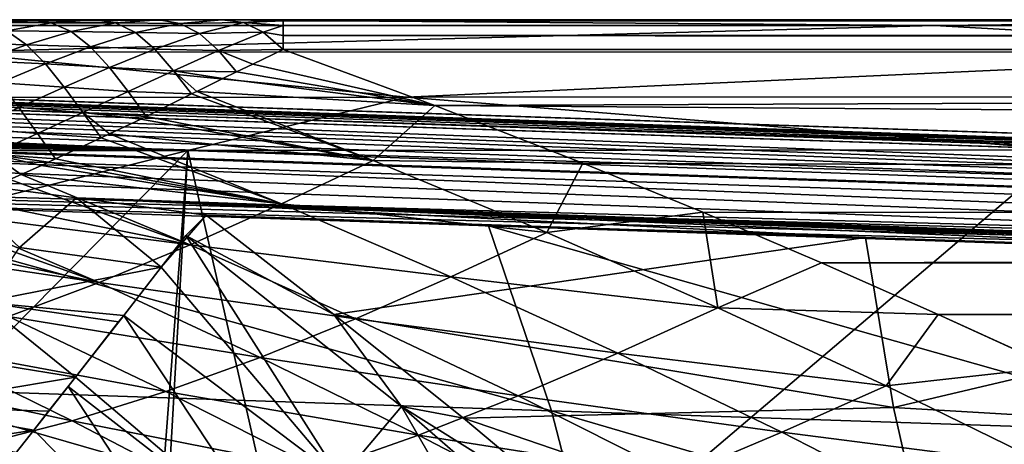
# Model space of a CAD drawing. Header units: metres. Extents: x -24 to 127, y -24 to 24.
# Tile 98 of 151: x 14.05 to 19.69, y 20.06 to 22.5. Entities that reach past the tile are written whole.
import ezdxf

# ---------------------------------------------------------------- set-up
doc = ezdxf.new("R2010")
doc.units = ezdxf.units.M
doc.layers.add('solid_12_381_051_XXX', color=7, linetype='CONTINUOUS')

msp = doc.modelspace()

# ---------------------------------------------------------------- linework, layer by layer
at = {"layer": 'solid_12_381_051_XXX'}
for points in [[(59.861588, 20.49943, 144.450394), (1.120382, 22.47504, 144.451141), (1.117329, 22.39463, 144.784668)], [(59.861588, 20.49943, 144.450394), (1.333833, 22.467861, 142.70961), (1.120382, 22.47504, 144.451141)], [(59.861588, 20.49943, 144.450394), (1.901668, 22.448765, 142.694), (1.333833, 22.467861, 142.70961)], [(10.720442, 22.466816, 114.824646), (15.12679, 22.5, 114.521751), (7.606724, 22.5, 114.515129)], [(7.656241, 22.5, 109.235703), (7.606724, 22.5, 114.515129), (15.12679, 22.5, 114.521751)], [(8.036131, 22.5, 109.235703), (7.656241, 22.5, 109.235703), (15.12679, 22.5, 114.521751)], [(8.416774, 22.5, 109.235703), (8.036131, 22.5, 109.235703), (15.12679, 22.5, 114.521751)], [(8.797977, 22.5, 109.235703), (8.416774, 22.5, 109.235703), (15.12679, 22.5, 114.521751)], [(9.18015, 22.5, 109.235703), (8.797977, 22.5, 109.235703), (15.12679, 22.5, 114.521751)], [(9.293857, 22.5, 109.235703), (9.18015, 22.5, 109.235703), (15.12679, 22.5, 114.521751)], [(9.561911, 22.5, 109.235703), (9.293857, 22.5, 109.235703), (15.12679, 22.5, 114.521751)], [(9.769557, 22.5, 109.235703), (9.561911, 22.5, 109.235703), (15.12679, 22.5, 114.521751)], [(9.943241, 22.5, 109.235703), (9.769557, 22.5, 109.235703), (15.12679, 22.5, 114.521751)], [(10.238708, 22.5, 109.235703), (9.943241, 22.5, 109.235703), (15.12679, 22.5, 114.521751)], [(10.324533, 22.5, 109.235703), (10.238708, 22.5, 109.235703), (15.12679, 22.5, 114.521751)], [(10.701487, 22.5, 109.235703), (10.324533, 22.5, 109.235703), (15.12679, 22.5, 114.521751)], [(11.088143, 22.5, 109.235703), (10.701487, 22.5, 109.235703), (15.12679, 22.5, 114.521751)], [(10.720442, 22.466816, 114.824646), (19.292, 22.467352, 114.829231), (15.12679, 22.5, 114.521751)], [(13.648537, 22.312981, 115.095947), (19.292, 22.467352, 114.829231), (10.720442, 22.466816, 114.824646)], [(11.156936, 22.5, 109.235703), (11.088143, 22.5, 109.235703), (15.12679, 22.5, 114.521751)], [(11.469832, 22.5, 109.235703), (11.156936, 22.5, 109.235703), (15.12679, 22.5, 114.521751)], [(11.604052, 22.5, 109.235703), (11.469832, 22.5, 109.235703), (15.12679, 22.5, 114.521751)], [(11.850458, 22.5, 109.235703), (11.604052, 22.5, 109.235703), (15.12679, 22.5, 114.521751)], [(12.041861, 22.5, 109.235703), (11.850458, 22.5, 109.235703), (15.12679, 22.5, 114.521751)], [(12.229864, 22.5, 109.235703), (12.041861, 22.5, 109.235703), (15.12679, 22.5, 114.521751)], [(12.471245, 22.5, 109.235703), (12.229864, 22.5, 109.235703), (15.12679, 22.5, 114.521751)], [(12.608993, 22.5, 109.235703), (12.471245, 22.5, 109.235703), (15.12679, 22.5, 114.521751)], [(12.892333, 22.5, 109.235703), (12.608993, 22.5, 109.235703), (15.12679, 22.5, 114.521751)], [(12.987272, 22.5, 109.235703), (12.892333, 22.5, 109.235703), (15.12679, 22.5, 114.521751)], [(13.304149, 22.5, 109.235703), (12.987272, 22.5, 109.235703), (15.12679, 22.5, 114.521751)], [(13.364026, 22.5, 109.235703), (13.304149, 22.5, 109.235703), (15.12679, 22.5, 114.521751)], [(13.705716, 22.5, 109.235703), (13.364026, 22.5, 109.235703), (15.12679, 22.5, 114.521751)], [(13.648537, 22.312981, 115.095947), (21.953236, 22.315269, 115.09948), (19.292, 22.467352, 114.829231)], [(14.096331, 22.5, 109.235703), (13.705716, 22.5, 109.235703), (15.12679, 22.5, 114.521751)], [(13.856996, 22.483223, 109.058693), (13.705716, 22.5, 109.235703), (14.096331, 22.5, 109.235703)], [(13.856996, 22.483223, 109.058693), (14.096331, 22.5, 109.235703), (14.226742, 22.482357, 109.059021)], [(13.972484, 22.436199, 108.903694), (13.856996, 22.483223, 109.058693), (14.226742, 22.482357, 109.059021)], [(13.972484, 22.436199, 108.903694), (14.226742, 22.482357, 109.059021), (14.341422, 22.431904, 108.903275)], [(14.476665, 22.5, 109.235703), (14.096331, 22.5, 109.235703), (15.12679, 22.5, 114.521751)], [(14.226742, 22.482357, 109.059021), (14.096331, 22.5, 109.235703), (14.476665, 22.5, 109.235703)], [(14.226742, 22.482357, 109.059021), (14.476665, 22.5, 109.235703), (14.595347, 22.482569, 109.059647)], [(14.341422, 22.431904, 108.903275), (14.226742, 22.482357, 109.059021), (14.595347, 22.482569, 109.059647)], [(14.341422, 22.431904, 108.903275), (14.595347, 22.482569, 109.059647), (14.709845, 22.426178, 108.90213)], [(14.846231, 22.5, 109.235703), (14.476665, 22.5, 109.235703), (15.12679, 22.5, 114.521751)], [(14.595347, 22.482569, 109.059647), (14.476665, 22.5, 109.235703), (14.846231, 22.5, 109.235703)], [(14.595347, 22.482569, 109.059647), (14.846231, 22.5, 109.235703), (14.963601, 22.478264, 109.05999)], [(14.709845, 22.426178, 108.90213), (14.595347, 22.482569, 109.059647), (14.963601, 22.478264, 109.05999)], [(14.709845, 22.426178, 108.90213), (14.963601, 22.478264, 109.05999), (15.07773, 22.419786, 108.898033)], [(15.206866, 22.5, 109.235703), (14.846231, 22.5, 109.235703), (15.12679, 22.5, 114.521751)], [(14.963601, 22.478264, 109.05999), (14.846231, 22.5, 109.235703), (15.206866, 22.5, 109.235703)], [(14.963601, 22.478264, 109.05999), (15.206866, 22.5, 109.235703), (15.329239, 22.482933, 109.058022)], [(15.07773, 22.419786, 108.898033), (14.963601, 22.478264, 109.05999), (15.329239, 22.482933, 109.058022)], [(15.07773, 22.419786, 108.898033), (15.329239, 22.482933, 109.058022), (15.441719, 22.428988, 108.891228)], [(19.292, 22.467352, 114.829231), (22.560198, 22.5, 114.527199), (15.12679, 22.5, 114.521751)], [(15.206866, 22.5, 109.235703), (15.12679, 22.5, 114.521751), (22.560198, 22.5, 114.527199)], [(15.206866, 22.5, 109.235703), (22.560198, 22.5, 114.527199), (15.556733, 22.5, 109.235703)], [(15.329239, 22.482933, 109.058022), (15.206866, 22.5, 109.235703), (15.556733, 22.5, 109.235703)], [(15.556737, 22.494219, 109.097931), (15.329239, 22.482933, 109.058022), (15.556733, 22.5, 109.235703)], [(15.556737, 22.494219, 109.097931), (15.556732, 22.465982, 108.970688), (15.329239, 22.482933, 109.058022)], [(15.556732, 22.465982, 108.970688), (15.441719, 22.428988, 108.891228), (15.329239, 22.482933, 109.058022)], [(105, 22.465965, 108.97097), (15.556732, 22.465982, 108.970688), (15.556737, 22.494219, 109.097931)], [(15.556733, 22.5, 109.235703), (22.560198, 22.5, 114.527199), (29.906946, 22.5, 114.531494)], [(15.556733, 22.5, 109.235703), (29.906946, 22.5, 114.531494), (37.167038, 22.5, 114.534622)], [(15.556733, 22.5, 109.235703), (37.167038, 22.5, 114.534622), (46.120327, 22.5, 114.536751)], [(15.556733, 22.5, 109.235703), (46.120327, 22.5, 114.536751), (54.938236, 22.5, 114.536972)], [(15.556733, 22.5, 109.235703), (54.938236, 22.5, 114.536972), (63.620693, 22.5, 114.535568)], [(15.556733, 22.5, 109.235703), (63.620693, 22.5, 114.535568), (72.16761, 22.5, 114.532829)], [(15.556733, 22.5, 109.235703), (72.16761, 22.5, 114.532829), (80.578972, 22.5, 114.528801)], [(15.556733, 22.5, 109.235703), (80.578972, 22.5, 114.528801), (88.854828, 22.5, 114.523346)], [(15.556733, 22.5, 109.235703), (88.854828, 22.5, 114.523346), (96.995171, 22.5, 114.516457)], [(15.556733, 22.5, 109.235703), (96.995171, 22.5, 114.516457), (105, 22.5, 114.508133)], [(105, 22.5, 109.235695), (15.556733, 22.5, 109.235703), (105, 22.5, 114.508133)], [(105, 22.494377, 109.098152), (15.556733, 22.5, 109.235703), (105, 22.5, 109.235695)], [(105, 22.494377, 109.098152), (15.556737, 22.494219, 109.097931), (15.556733, 22.5, 109.235703)], [(105, 22.465965, 108.97097), (15.556737, 22.494219, 109.097931), (105, 22.494377, 109.098152)], [(19.292, 22.467352, 114.829231), (27.862812, 22.467674, 114.832848), (22.560198, 22.5, 114.527199)], [(21.953236, 22.315269, 115.09948), (27.862812, 22.467674, 114.832848), (19.292, 22.467352, 114.829231)], [(59.861588, 20.49943, 144.450394), (59.861588, 20.49943, 142.722382), (1.901668, 22.448765, 142.694)], [(59.859268, 20.418634, 142.388626), (1.901668, 22.448765, 142.694), (59.861588, 20.49943, 142.722382)], [(59.859268, 20.418634, 142.388626), (2.613668, 22.422586, 142.65802), (1.901668, 22.448765, 142.694)], [(59.859268, 20.418634, 142.388626), (3.341708, 22.393856, 142.618896), (2.613668, 22.422586, 142.65802)], [(13.715405, 22.366327, 108.75013), (13.972484, 22.436199, 108.903694), (14.084938, 22.355942, 108.749207)], [(14.084938, 22.355942, 108.749207), (13.972484, 22.436199, 108.903694), (14.341422, 22.431904, 108.903275)], [(14.084938, 22.355942, 108.749207), (14.341422, 22.431904, 108.903275), (14.45292, 22.344896, 108.747719)], [(14.45292, 22.344896, 108.747719), (14.341422, 22.431904, 108.903275), (14.709845, 22.426178, 108.90213)], [(14.45292, 22.344896, 108.747719), (14.709845, 22.426178, 108.90213), (14.820529, 22.330776, 108.744293)], [(14.820529, 22.330776, 108.744293), (14.709845, 22.426178, 108.90213), (15.07773, 22.419786, 108.898033)], [(14.820529, 22.330776, 108.744293), (15.07773, 22.419786, 108.898033), (15.186493, 22.322779, 108.736954)], [(15.186493, 22.322779, 108.736954), (15.07773, 22.419786, 108.898033), (15.441719, 22.428988, 108.891228)], [(15.186493, 22.322779, 108.736954), (15.441719, 22.428988, 108.891228), (15.556732, 22.328693, 108.741341)], [(15.556732, 22.465982, 108.970688), (15.556738, 22.409264, 108.853249), (15.441719, 22.428988, 108.891228)], [(15.556738, 22.409264, 108.853249), (15.556732, 22.328693, 108.741341), (15.441719, 22.428988, 108.891228)], [(105, 22.465965, 108.97097), (15.556738, 22.409264, 108.853249), (15.556732, 22.465982, 108.970688)], [(105, 22.408489, 108.85128), (15.556738, 22.409264, 108.853249), (105, 22.465965, 108.97097)], [(59.859264, 20.418608, 144.783646), (1.117329, 22.39463, 144.784668), (1.109322, 22.16617, 145.039474)], [(59.859264, 20.418608, 144.783646), (59.861588, 20.49943, 144.450394), (1.117329, 22.39463, 144.784668)], [(59.859268, 20.418634, 142.388626), (4.085761, 22.36175, 142.576828), (3.341708, 22.393856, 142.618896)], [(59.859268, 20.418634, 142.388626), (4.845806, 22.325695, 142.532043), (4.085761, 22.36175, 142.576828)], [(13.826371, 22.263491, 108.595322), (13.715405, 22.366327, 108.75013), (14.084938, 22.355942, 108.749207)], [(13.826371, 22.263491, 108.595322), (14.084938, 22.355942, 108.749207), (14.194531, 22.246044, 108.592758)], [(14.194531, 22.246044, 108.592758), (14.084938, 22.355942, 108.749207), (14.45292, 22.344896, 108.747719)], [(105, 22.328259, 108.740379), (15.556732, 22.328693, 108.741341), (15.556738, 22.409264, 108.853249)], [(105, 22.408489, 108.85128), (105, 22.328259, 108.740379), (15.556738, 22.409264, 108.853249)], [(59.859268, 20.418634, 142.388626), (5.621825, 22.285105, 142.484924), (4.845806, 22.325695, 142.532043)], [(16.263927, 22.055109, 115.268021), (13.648537, 22.312981, 115.095947), (8.204138, 22.049261, 115.263336)], [(16.263927, 22.055109, 115.268021), (21.953236, 22.315269, 115.09948), (13.648537, 22.312981, 115.095947)], [(14.194531, 22.246044, 108.592758), (14.45292, 22.344896, 108.747719), (14.561415, 22.226402, 108.58902)], [(14.561415, 22.226402, 108.58902), (14.45292, 22.344896, 108.747719), (14.820529, 22.330776, 108.744293)], [(14.561415, 22.226402, 108.58902), (14.820529, 22.330776, 108.744293), (14.927438, 22.207037, 108.581673)], [(14.927438, 22.207037, 108.581673), (14.820529, 22.330776, 108.744293), (15.186493, 22.322779, 108.736954)], [(14.927438, 22.207037, 108.581673), (15.186493, 22.322779, 108.736954), (15.288952, 22.200912, 108.571198)], [(15.382585, 22.245039, 108.631073), (15.186493, 22.322779, 108.736954), (15.556732, 22.328693, 108.741341)], [(15.382585, 22.245039, 108.631073), (15.288952, 22.200912, 108.571198), (15.186493, 22.322779, 108.736954)], [(16.425501, 22.007988, 108.337013), (15.382585, 22.245039, 108.631073), (15.556732, 22.328693, 108.741341)], [(105, 22.328259, 108.740379), (16.425501, 22.007988, 108.337013), (15.556732, 22.328693, 108.741341)], [(16.263927, 22.055109, 115.268021), (24.330957, 22.059071, 115.271286), (21.953236, 22.315269, 115.09948)], [(105, 22.328259, 108.740379), (104.999977, 21.348274, 107.530991), (16.425501, 22.007988, 108.337013)], [(59.859268, 20.418634, 142.388626), (6.414426, 22.239439, 142.436066), (5.621825, 22.285105, 142.484924)], [(13.934848, 22.137674, 108.437073), (13.826371, 22.263491, 108.595322), (14.194531, 22.246044, 108.592758)], [(13.934848, 22.137674, 108.437073), (14.194531, 22.246044, 108.592758), (14.301873, 22.11348, 108.430969)], [(14.301873, 22.11348, 108.430969), (14.194531, 22.246044, 108.592758), (14.561415, 22.226402, 108.58902)], [(16.425501, 22.007988, 108.337013), (15.288952, 22.200912, 108.571198), (15.382585, 22.245039, 108.631073)], [(59.859268, 20.418634, 142.388626), (7.224797, 22.188299, 142.386368), (6.414426, 22.239439, 142.436066)], [(59.851868, 20.189066, 142.13353), (8.051289, 22.131021, 142.335953), (7.224797, 22.188299, 142.386368)], [(59.859268, 20.418634, 142.388626), (59.851868, 20.189066, 142.13353), (7.224797, 22.188299, 142.386368)], [(14.301873, 22.11348, 108.430969), (14.561415, 22.226402, 108.58902), (14.66746, 22.087872, 108.423065)], [(14.66746, 22.087872, 108.423065), (14.561415, 22.226402, 108.58902), (14.927438, 22.207037, 108.581673)], [(14.66746, 22.087872, 108.423065), (14.927438, 22.207037, 108.581673), (15.032184, 22.073561, 108.411682)], [(15.210791, 22.16312, 108.521935), (14.927438, 22.207037, 108.581673), (15.288952, 22.200912, 108.571198)], [(15.061461, 22.088394, 108.42968), (15.032184, 22.073561, 108.411682), (14.927438, 22.207037, 108.581673)], [(15.210791, 22.16312, 108.521935), (15.061461, 22.088394, 108.42968), (14.927438, 22.207037, 108.581673)], [(16.425501, 22.007988, 108.337013), (15.210791, 22.16312, 108.521935), (15.288952, 22.200912, 108.571198)], [(59.851891, 20.189459, 145.038422), (1.109322, 22.16617, 145.039474), (1.09805, 21.843668, 145.148468)], [(59.851891, 20.189459, 145.038422), (59.859264, 20.418608, 144.783646), (1.109322, 22.16617, 145.039474)], [(59.851868, 20.189066, 142.13353), (8.722851, 22.08025, 142.295303), (8.051289, 22.131021, 142.335953)], [(14.04167, 21.996086, 108.27224), (13.934848, 22.137674, 108.437073), (14.301873, 22.11348, 108.430969)], [(16.425501, 22.007988, 108.337013), (15.061461, 22.088394, 108.42968), (15.210791, 22.16312, 108.521935)], [(59.851868, 20.189066, 142.13353), (9.402606, 22.024586, 142.254654), (8.722851, 22.08025, 142.295303)], [(14.04167, 21.996086, 108.27224), (14.301873, 22.11348, 108.430969), (14.407649, 21.968126, 108.260674)], [(14.407649, 21.968126, 108.260674), (14.301873, 22.11348, 108.430969), (14.66746, 22.087872, 108.423065)], [(14.407649, 21.968126, 108.260674), (14.66746, 22.087872, 108.423065), (14.771228, 21.944666, 108.24868)], [(14.771228, 21.944666, 108.24868), (14.66746, 22.087872, 108.423065), (15.032184, 22.073561, 108.411682)], [(16.072975, 21.6915, 107.943428), (14.771228, 21.944666, 108.24868), (15.032184, 22.073561, 108.411682)], [(16.072975, 21.6915, 107.943428), (15.032184, 22.073561, 108.411682), (15.061461, 22.088394, 108.42968)], [(16.425501, 22.007988, 108.337013), (16.072975, 21.6915, 107.943428), (15.061461, 22.088394, 108.42968)], [(16.263927, 22.055109, 115.268021), (8.204138, 22.049261, 115.263336), (15.009845, 21.749672, 115.319366)], [(15.009845, 21.749672, 115.319366), (8.204138, 22.049261, 115.263336), (8.391271, 22.02817, 115.270638)], [(15.009845, 21.749672, 115.319366), (8.391271, 22.02817, 115.270638), (8.620237, 22.001041, 115.278938)], [(59.851868, 20.189066, 142.13353), (10.089609, 21.963545, 142.214401), (9.402606, 22.024586, 142.254654)], [(16.263927, 22.055109, 115.268021), (15.009845, 21.749672, 115.319366), (20.044422, 21.753382, 115.323524)], [(16.263927, 22.055109, 115.268021), (20.044422, 21.753382, 115.323524), (24.330957, 22.059071, 115.271286)], [(15.009845, 21.749672, 115.319366), (8.620237, 22.001041, 115.278938), (8.901604, 21.96452, 115.288345)], [(15.009845, 21.749672, 115.319366), (8.901604, 21.96452, 115.288345), (9.157323, 21.926935, 115.296104)], [(59.851868, 20.189066, 142.13353), (10.783422, 21.896748, 142.175217), (10.089609, 21.963545, 142.214401)], [(13.78256, 21.877256, 108.108505), (14.04167, 21.996086, 108.27224), (14.147498, 21.847281, 108.098297)], [(14.147498, 21.847281, 108.098297), (14.04167, 21.996086, 108.27224), (14.407649, 21.968126, 108.260674)], [(14.147498, 21.847281, 108.098297), (14.407649, 21.968126, 108.260674), (14.51327, 21.82288, 108.084045)], [(14.739847, 21.929712, 108.228729), (14.407649, 21.968126, 108.260674), (14.771228, 21.944666, 108.24868)], [(14.560289, 21.845022, 108.114098), (14.51327, 21.82288, 108.084045), (14.407649, 21.968126, 108.260674)], [(14.739847, 21.929712, 108.228729), (14.560289, 21.845022, 108.114098), (14.407649, 21.968126, 108.260674)], [(16.425501, 22.007988, 108.337013), (17.27528, 21.676907, 107.928246), (16.072975, 21.6915, 107.943428)], [(104.999977, 21.348274, 107.530991), (17.27528, 21.676907, 107.928246), (16.425501, 22.007988, 108.337013)], [(15.009845, 21.749672, 115.319366), (9.157323, 21.926935, 115.296104), (9.388131, 21.888187, 115.302315)], [(16.072975, 21.6915, 107.943428), (14.560289, 21.845022, 108.114098), (14.739847, 21.929712, 108.228729)], [(16.072975, 21.6915, 107.943428), (14.739847, 21.929712, 108.228729), (14.771228, 21.944666, 108.24868)], [(15.009845, 21.749672, 115.319366), (9.388131, 21.888187, 115.302315), (9.60001, 21.846365, 115.307281)], [(15.009845, 21.749672, 115.319366), (9.60001, 21.846365, 115.307281), (9.794228, 21.799992, 115.311272)], [(59.851868, 20.189066, 142.13353), (11.485188, 21.824224, 142.138184), (10.783422, 21.896748, 142.175217)], [(13.888891, 21.727375, 107.930702), (13.78256, 21.877256, 108.108505), (14.147498, 21.847281, 108.098297)], [(13.888891, 21.727375, 107.930702), (14.147498, 21.847281, 108.098297), (14.252153, 21.700817, 107.916443)], [(14.252153, 21.700817, 107.916443), (14.147498, 21.847281, 108.098297), (14.51327, 21.82288, 108.084045)], [(59.851891, 20.189459, 145.038422), (1.09805, 21.843668, 145.148468), (4.994979, 21.712181, 145.155396)], [(15.009845, 21.749672, 115.319366), (9.794228, 21.799992, 115.311272), (9.972219, 21.745764, 115.315231)], [(59.851868, 20.189066, 142.13353), (12.195015, 21.745935, 142.104187), (11.485188, 21.824224, 142.138184)], [(15.547421, 21.443674, 107.625015), (14.252153, 21.700817, 107.916443), (14.51327, 21.82288, 108.084045)], [(15.547421, 21.443674, 107.625015), (14.51327, 21.82288, 108.084045), (14.560289, 21.845022, 108.114098)], [(16.072975, 21.6915, 107.943428), (15.547421, 21.443674, 107.625015), (14.560289, 21.845022, 108.114098)], [(15.009845, 21.749672, 115.319366), (9.972219, 21.745764, 115.315231), (11.632766, 20.904819, 115.365982)], [(15.009845, 21.749672, 115.319366), (11.632766, 20.904819, 115.365982), (13.22451, 19.938015, 115.42775)], [(59.841755, 19.87245, 142.018951), (12.912904, 21.661928, 142.074173), (12.195015, 21.745935, 142.104187)], [(59.851868, 20.189066, 142.13353), (59.841755, 19.87245, 142.018951), (12.195015, 21.745935, 142.104187)], [(15.009845, 21.749672, 115.319366), (13.22451, 19.938015, 115.42775), (14.791256, 18.854528, 115.500305)], [(15.009845, 21.749672, 115.319366), (14.791256, 18.854528, 115.500305), (14.845093, 18.857975, 115.500305)], [(15.009845, 21.749672, 115.319366), (14.845093, 18.857975, 115.500305), (15.822379, 18.160229, 115.550026)], [(20.044422, 21.753382, 115.323524), (15.009845, 21.749672, 115.319366), (15.822379, 18.160229, 115.550026)], [(22.555677, 18.145264, 115.578094), (20.044422, 21.753382, 115.323524), (15.822379, 18.160229, 115.550026)], [(59.851891, 20.189459, 145.038422), (4.994979, 21.712181, 145.155396), (8.901964, 21.58078, 145.155289)], [(14.211663, 21.682192, 107.890228), (13.888891, 21.727375, 107.930702), (14.252153, 21.700817, 107.916443)], [(14.055266, 21.611481, 107.788353), (13.988907, 21.582064, 107.744713), (13.888891, 21.727375, 107.930702)], [(14.171259, 21.663715, 107.863983), (14.055266, 21.611481, 107.788353), (13.888891, 21.727375, 107.930702)], [(14.211663, 21.682192, 107.890228), (14.171259, 21.663715, 107.863983), (13.888891, 21.727375, 107.930702)], [(15.547421, 21.443674, 107.625015), (14.171259, 21.663715, 107.863983), (14.211663, 21.682192, 107.890228)], [(15.547421, 21.443674, 107.625015), (14.211663, 21.682192, 107.890228), (14.252153, 21.700817, 107.916443)], [(16.072975, 21.6915, 107.943428), (17.068455, 21.277836, 107.443954), (15.547421, 21.443674, 107.625015)], [(17.27528, 21.676907, 107.928246), (17.068455, 21.277836, 107.443954), (16.072975, 21.6915, 107.943428)], [(59.841755, 19.87245, 142.018951), (13.638862, 21.572393, 142.049133), (12.912904, 21.661928, 142.074173)], [(15.547421, 21.443674, 107.625015), (14.055266, 21.611481, 107.788353), (14.171259, 21.663715, 107.863983)], [(17.27528, 21.676907, 107.928246), (17.963726, 21.394529, 107.586403), (17.068455, 21.277836, 107.443954)], [(104.999977, 21.348274, 107.530991), (17.963726, 21.394529, 107.586403), (17.27528, 21.676907, 107.928246)], [(59.851891, 20.189459, 145.038422), (8.901964, 21.58078, 145.155289), (12.81509, 21.449171, 145.155167)], [(13.638862, 21.572393, 142.049133), (14.3729, 21.477676, 142.03009), (14.045956, 21.193348, 141.937134)], [(59.841755, 19.87245, 142.018951), (14.3729, 21.477676, 142.03009), (13.638862, 21.572393, 142.049133)], [(15.023168, 21.208265, 107.298698), (13.727708, 21.469353, 107.570541), (13.988907, 21.582064, 107.744713)], [(15.023168, 21.208265, 107.298698), (13.988907, 21.582064, 107.744713), (14.055266, 21.611481, 107.788353)], [(15.547421, 21.443674, 107.625015), (15.023168, 21.208265, 107.298698), (14.055266, 21.611481, 107.788353)], [(15.023168, 21.208265, 107.298698), (13.552485, 21.396183, 107.451683), (13.727708, 21.469353, 107.570541)], [(14.3729, 21.477676, 142.03009), (14.856986, 21.079065, 141.960342), (14.045956, 21.193348, 141.937134)], [(14.3729, 21.477676, 142.03009), (15.115035, 21.378305, 142.018097), (14.856986, 21.079065, 141.960342)], [(14.3729, 21.477676, 142.03009), (59.841755, 19.87245, 142.018951), (56.209351, 19.994617, 142.01886)], [(18.894564, 21.250656, 142.018127), (15.115035, 21.378305, 142.018097), (14.3729, 21.477676, 142.03009)], [(22.65509, 21.123739, 142.018158), (18.894564, 21.250656, 142.018127), (14.3729, 21.477676, 142.03009)], [(26.392826, 20.997686, 142.018219), (22.65509, 21.123739, 142.018158), (14.3729, 21.477676, 142.03009)], [(30.107769, 20.872494, 142.018265), (26.392826, 20.997686, 142.018219), (14.3729, 21.477676, 142.03009)], [(33.80035, 20.74818, 142.018341), (30.107769, 20.872494, 142.018265), (14.3729, 21.477676, 142.03009)], [(37.470562, 20.624744, 142.018433), (33.80035, 20.74818, 142.018341), (14.3729, 21.477676, 142.03009)], [(14.3729, 21.477676, 142.03009), (48.785381, 20.244303, 142.018692), (45.034027, 20.37047, 142.018616)], [(14.3729, 21.477676, 142.03009), (52.510487, 20.119019, 142.018784), (48.785381, 20.244303, 142.018692)], [(14.3729, 21.477676, 142.03009), (56.209351, 19.994617, 142.01886), (52.510487, 20.119019, 142.018784)], [(41.255836, 20.497498, 142.018524), (37.470562, 20.624744, 142.018433), (14.3729, 21.477676, 142.03009)], [(45.034027, 20.37047, 142.018616), (41.255836, 20.497498, 142.018524), (14.3729, 21.477676, 142.03009)], [(17.094521, 20.255135, 145.277237), (12.81509, 21.449171, 145.155167), (13.250548, 20.385206, 145.272339)], [(17.094521, 20.255135, 145.277237), (16.734358, 21.317356, 145.155045), (12.81509, 21.449171, 145.155167)], [(59.851891, 20.189459, 145.038422), (12.81509, 21.449171, 145.155167), (16.734358, 21.317356, 145.155045)], [(14.501193, 20.991013, 106.961098), (13.470595, 21.362747, 107.395538), (13.552485, 21.396183, 107.451683)], [(15.023168, 21.208265, 107.298698), (14.501193, 20.991013, 106.961098), (13.552485, 21.396183, 107.451683)], [(15.547421, 21.443674, 107.625015), (16.518961, 21.023846, 107.124825), (15.023168, 21.208265, 107.298698)], [(17.068455, 21.277836, 107.443954), (16.518961, 21.023846, 107.124825), (15.547421, 21.443674, 107.625015)], [(14.501193, 20.991013, 106.961098), (13.217802, 21.263323, 107.21946), (13.470595, 21.362747, 107.395538)], [(15.115035, 21.378305, 142.018097), (14.998859, 21.261757, 141.99733), (14.856986, 21.079065, 141.960342)], [(15.846981, 20.809055, 141.952393), (14.998859, 21.261757, 141.99733), (15.115035, 21.378305, 142.018097)], [(15.846981, 20.809055, 141.952393), (15.115035, 21.378305, 142.018097), (18.894564, 21.250656, 142.018127)], [(17.963726, 21.394529, 107.586403), (18.049021, 20.847197, 106.938187), (17.068455, 21.277836, 107.443954)], [(17.963726, 21.394529, 107.586403), (18.642687, 21.105225, 107.242584), (18.049021, 20.847197, 106.938187)], [(104.999977, 21.348274, 107.530991), (18.642687, 21.105225, 107.242584), (17.963726, 21.394529, 107.586403)], [(104.999977, 21.071148, 107.202515), (18.642687, 21.105225, 107.242584), (104.999977, 21.348274, 107.530991)], [(20.92972, 20.127224, 145.280624), (16.734358, 21.317356, 145.155045), (17.094521, 20.255135, 145.277237)], [(20.92972, 20.127224, 145.280624), (20.659767, 21.185335, 145.154938), (16.734358, 21.317356, 145.155045)], [(59.851891, 20.189459, 145.038422), (16.734358, 21.317356, 145.155045), (20.659767, 21.185335, 145.154938)], [(14.501193, 20.991013, 106.961098), (13.064658, 21.206028, 107.110703), (13.217802, 21.263323, 107.21946)], [(15.886137, 19.866024, 141.78331), (14.856986, 21.079065, 141.960342), (14.998859, 21.261757, 141.99733)], [(16.234409, 20.280817, 141.891815), (14.998859, 21.261757, 141.99733), (15.846981, 20.809055, 141.952393)], [(15.886137, 19.866024, 141.78331), (14.998859, 21.261757, 141.99733), (16.234409, 20.280817, 141.891815)], [(15.846981, 20.809055, 141.952393), (18.894564, 21.250656, 142.018127), (19.05665, 20.274343, 141.902496)], [(17.068455, 21.277836, 107.443954), (18.049021, 20.847197, 106.938187), (16.518961, 21.023846, 107.124825)], [(19.05665, 20.274343, 141.902496), (18.894564, 21.250656, 142.018127), (22.65509, 21.123739, 142.018158)], [(14.501193, 20.991013, 106.961098), (13.983019, 20.796629, 106.609955), (13.064658, 21.206028, 107.110703)], [(13.833196, 20.87866, 141.80159), (14.045956, 21.193348, 141.937134), (14.856986, 21.079065, 141.960342)], [(15.023168, 21.208265, 107.298698), (15.970819, 20.783287, 106.796677), (14.501193, 20.991013, 106.961098)], [(16.518961, 21.023846, 107.124825), (15.970819, 20.783287, 106.796677), (15.023168, 21.208265, 107.298698)], [(19.05665, 20.274343, 141.902496), (22.65509, 21.123739, 142.018158), (22.72868, 20.058786, 141.889618)], [(14.642416, 20.803352, 141.877884), (13.833196, 20.87866, 141.80159), (14.856986, 21.079065, 141.960342)], [(15.886137, 19.866024, 141.78331), (14.642416, 20.803352, 141.877884), (14.856986, 21.079065, 141.960342)], [(18.642687, 21.105225, 107.242584), (19.312187, 20.809057, 106.8974), (18.049021, 20.847197, 106.938187)], [(104.999977, 21.071148, 107.202515), (19.312187, 20.809057, 106.8974), (18.642687, 21.105225, 107.242584)], [(104.999977, 21.071148, 107.202515), (104.999969, 20.346588, 106.372223), (19.312187, 20.809057, 106.8974)], [(16.518961, 21.023846, 107.124825), (17.475452, 20.586748, 106.618919), (15.970819, 20.783287, 106.796677)], [(18.049021, 20.847197, 106.938187), (17.475452, 20.586748, 106.618919), (16.518961, 21.023846, 107.124825)], [(14.501193, 20.991013, 106.961098), (15.425139, 20.562304, 106.455772), (13.983019, 20.796629, 106.609955)], [(15.970819, 20.783287, 106.796677), (15.425139, 20.562304, 106.455772), (14.501193, 20.991013, 106.961098)], [(13.833196, 20.87866, 141.80159), (14.365782, 20.449013, 141.721436), (13.564813, 20.578051, 141.617142)], [(13.833196, 20.87866, 141.80159), (14.613322, 20.766024, 141.864166), (14.365782, 20.449013, 141.721436)], [(14.642416, 20.803352, 141.877884), (14.613322, 20.766024, 141.864166), (13.833196, 20.87866, 141.80159)], [(18.049021, 20.847197, 106.938187), (19.014559, 20.399391, 106.427788), (17.475452, 20.586748, 106.618919)], [(19.312187, 20.809057, 106.8974), (19.014559, 20.399391, 106.427788), (18.049021, 20.847197, 106.938187)], [(13.983019, 20.796629, 106.609955), (14.883619, 20.365906, 106.099663), (13.470062, 20.628819, 106.243675)], [(15.425139, 20.562304, 106.455772), (14.883619, 20.365906, 106.099663), (13.983019, 20.796629, 106.609955)], [(14.642416, 20.803352, 141.877884), (14.365782, 20.449013, 141.721436), (14.613322, 20.766024, 141.864166)], [(15.535782, 19.454191, 141.592896), (14.365782, 20.449013, 141.721436), (14.642416, 20.803352, 141.877884)], [(15.535782, 19.454191, 141.592896), (14.642416, 20.803352, 141.877884), (15.886137, 19.866024, 141.78331)], [(15.970819, 20.783287, 106.796677), (16.903244, 20.340637, 106.289459), (15.425139, 20.562304, 106.455772)], [(16.59166, 20.214119, 141.889374), (15.846981, 20.809055, 141.952393), (19.05665, 20.274343, 141.902496)], [(16.234409, 20.280817, 141.891815), (15.846981, 20.809055, 141.952393), (16.59166, 20.214119, 141.889374)], [(17.475452, 20.586748, 106.618919), (16.903244, 20.340637, 106.289459), (15.970819, 20.783287, 106.796677)], [(19.312187, 20.809057, 106.8974), (19.972713, 20.506435, 106.551636), (19.014559, 20.399391, 106.427788)], [(104.999969, 20.346588, 106.372223), (19.972713, 20.506435, 106.551636), (19.312187, 20.809057, 106.8974)], [(13.470062, 20.628819, 106.243675), (14.347877, 20.197998, 105.726692), (12.963739, 20.490335, 105.861336)], [(14.883619, 20.365906, 106.099663), (14.347877, 20.197998, 105.726692), (13.470062, 20.628819, 106.243675)], [(13.564813, 20.578051, 141.617142), (14.365782, 20.449013, 141.721436), (13.359193, 20.279934, 141.394775)], [(15.425139, 20.562304, 106.455772), (16.333635, 20.115402, 105.945671), (14.883619, 20.365906, 106.099663)], [(16.903244, 20.340637, 106.289459), (16.333635, 20.115402, 105.945671), (15.425139, 20.562304, 106.455772)], [(17.475452, 20.586748, 106.618919), (18.416647, 20.132122, 106.108902), (16.903244, 20.340637, 106.289459)], [(19.014559, 20.399391, 106.427788), (18.416647, 20.132122, 106.108902), (17.475452, 20.586748, 106.618919)], [(19.972713, 20.506435, 106.551636), (19.964191, 19.933754, 105.913986), (19.014559, 20.399391, 106.427788)], [(14.275176, 19.292933, -4), (-14.26134, 19.303198, -4), (12.579165, 20.438396, -4)], [(14.275176, 19.292933, -4), (12.579165, 20.438396, -4), (12.624375, 20.411398, -1)], [(14.347877, 20.197998, 105.726692), (13.819535, 20.061459, 105.335976), (12.963739, 20.490335, 105.861336)], [(14.365782, 20.449013, 141.721436), (14.2121, 20.252768, 141.60788), (13.359193, 20.279934, 141.394775)], [(14.365782, 20.449013, 141.721436), (14.324012, 20.39563, 141.692566), (14.2121, 20.252768, 141.60788)], [(15.535782, 19.454191, 141.592896), (14.324012, 20.39563, 141.692566), (14.365782, 20.449013, 141.721436)], [(13.085286, 20.028521, -0.618042), (14.30668, 19.269636, -1), (12.624375, 20.411398, -1)], [(14.275176, 19.292933, -4), (12.624375, 20.411398, -1), (14.30668, 19.269636, -1)], [(17.369383, 19.197472, 145.388229), (13.250548, 20.385206, 145.272339), (13.595919, 19.325207, 145.380417)], [(17.369383, 19.197472, 145.388229), (17.094521, 20.255135, 145.277237), (13.250548, 20.385206, 145.272339)], [(14.324012, 20.39563, 141.692566), (14.126848, 20.144106, 141.535873), (14.2121, 20.252768, 141.60788)], [(15.194956, 19.059534, 141.318741), (14.126848, 20.144106, 141.535873), (14.324012, 20.39563, 141.692566)], [(15.194956, 19.059534, 141.318741), (14.324012, 20.39563, 141.692566), (15.535782, 19.454191, 141.592896)], [(19.014559, 20.399391, 106.427788), (19.964191, 19.933754, 105.913986), (18.416647, 20.132122, 106.108902)], [(14.883619, 20.365906, 106.099663), (15.768526, 19.916351, 105.584915), (14.347877, 20.197998, 105.726692)], [(16.333635, 20.115402, 105.945671), (15.768526, 19.916351, 105.584915), (14.883619, 20.365906, 106.099663)], [(16.903244, 20.340637, 106.289459), (17.820063, 19.880024, 105.778557), (16.333635, 20.115402, 105.945671)], [(18.416647, 20.132122, 106.108902), (17.820063, 19.880024, 105.778557), (16.903244, 20.340637, 106.289459)], [(13.359193, 20.279934, 141.394775), (14.126848, 20.144106, 141.535873), (13.164637, 19.99791, 141.131714)], [(14.2121, 20.252768, 141.60788), (14.126848, 20.144106, 141.535873), (13.359193, 20.279934, 141.394775)], [(17.057467, 18.851265, 141.675781), (15.886137, 19.866024, 141.78331), (16.234409, 20.280817, 141.891815)], [(16.234409, 20.280817, 141.891815), (16.59166, 20.214119, 141.889374), (17.325384, 19.597282, 141.825439)], [(17.42202, 19.248049, 141.784042), (16.234409, 20.280817, 141.891815), (17.325384, 19.597282, 141.825439)], [(17.057467, 18.851265, 141.675781), (16.234409, 20.280817, 141.891815), (17.42202, 19.248049, 141.784042)], [(16.59166, 20.214119, 141.889374), (19.05665, 20.274343, 141.902496), (19.278084, 19.292665, 141.797592)], [(19.278084, 19.292665, 141.797592), (19.05665, 20.274343, 141.902496), (22.72868, 20.058786, 141.889618)], [(17.325384, 19.597282, 141.825439), (16.59166, 20.214119, 141.889374), (19.278084, 19.292665, 141.797592)], [(21.129314, 19.073061, 145.393616), (17.094521, 20.255135, 145.277237), (17.369383, 19.197472, 145.388229)], [(21.129314, 19.073061, 145.393616), (20.92972, 20.127224, 145.280624), (17.094521, 20.255135, 145.277237)], [(14.347877, 20.197998, 105.726692), (15.209753, 19.747616, 105.205467), (13.819535, 20.061459, 105.335976)], [(15.768526, 19.916351, 105.584915), (15.209753, 19.747616, 105.205467), (14.347877, 20.197998, 105.726692)], [(14.126848, 20.144106, 141.535873), (13.999198, 19.981695, 141.415024), (13.164637, 19.99791, 141.131714)], [(15.194956, 19.059534, 141.318741), (13.999198, 19.981695, 141.415024), (14.126848, 20.144106, 141.535873)], [(16.333635, 20.115402, 105.945671), (17.226187, 19.650021, 105.432213), (15.768526, 19.916351, 105.584915)], [(17.820063, 19.880024, 105.778557), (17.226187, 19.650021, 105.432213), (16.333635, 20.115402, 105.945671)], [(18.416647, 20.132122, 106.108902), (19.341616, 19.659241, 105.59594), (17.820063, 19.880024, 105.778557)], [(19.964191, 19.933754, 105.913986), (19.341616, 19.659241, 105.59594), (18.416647, 20.132122, 106.108902)]]:
    msp.add_3dface(points, dxfattribs=at)

doc.saveas('drawing.dxf')
